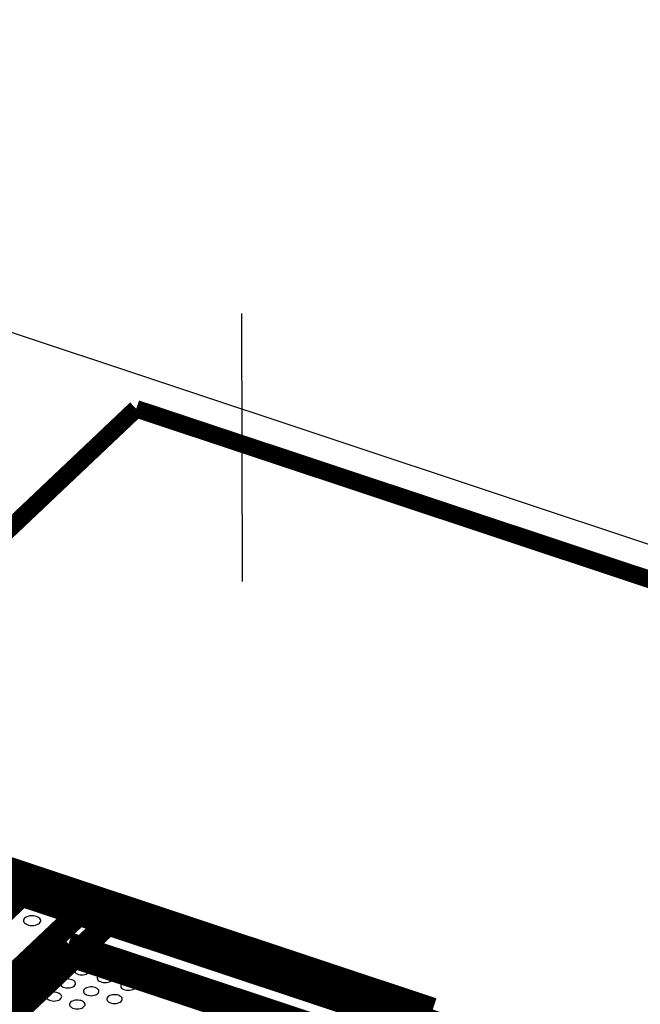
# Model space of a CAD drawing. Extents: x 0 to 1189, y 0 to 841.
# Tile 114 of 256: x 580.25 to 586.65, y 327.85 to 338.01. Entities that reach past the tile are written whole.
import ezdxf

# ---------------------------------------------------------------- set-up
doc = ezdxf.new("R2010")
doc.units = 0
doc.header["$LTSCALE"] = 65.395
doc.linetypes.add('DASHED', pattern=[0.2, 0.1, -0.1])
doc.layers.get('0').update_dxf_attribs({"linetype": 'CONTINUOUS'})

msp = doc.modelspace()

# ---------------------------------------------------------------- linework, layer by layer
at = {"color": 7, "linetype": 'DASHED'}
for p, q in [((582.254, 465.766), (582.544, 332.213)), ((581.66, 397.555), (581.797, 334.236))]:
    msp.add_line(p, q, dxfattribs=at)
at = {"color": 7, "linetype": 'Continuous'}
msp.add_line((644.906, 313.239), (570.021, 338.154), dxfattribs=at)
at = {"color": 40, "linetype": 'Continuous', "const_width": 0.181}
for points in [[(581.451, 333.994), (577.33, 330.088)], [(591.079, 330.791), (581.451, 333.994)], [(577.33, 330.088), (586.958, 326.885)]]:
    msp.add_lwpolyline(points, dxfattribs=at)
at = {"color": 7, "linetype": 'Continuous', "const_width": 0.242}
for points in [[(577.275, 330.203), (584.509, 327.796)], [(577.397, 329.933), (584.029, 327.727)], [(577.049, 325.928), (580.447, 329.148)], [(581.337, 328.851), (577.933, 325.625)], [(580.857, 328.782), (578.175, 326.24)], [(578.292, 326.143), (580.752, 328.474)], [(580.752, 328.474), (583.232, 327.649)], [(580.813, 328.339), (578.488, 326.136)], [(583.069, 327.588), (580.813, 328.339)], [(584.509, 327.796), (581.104, 324.57)]]:
    msp.add_lwpolyline(points, dxfattribs=at)
at = {"color": 7, "linetype": 'Continuous'}
for points in [[(580.454, 328.687), (580.461, 328.696), (580.466, 328.706), (580.466, 328.716), (580.464, 328.725), (580.458, 328.735), (580.448, 328.743), (580.437, 328.75), (580.422, 328.756), (580.406, 328.76), (580.389, 328.762), (580.372, 328.762), (580.354, 328.761), (580.338, 328.757), (580.323, 328.752), (580.31, 328.745), (580.3, 328.737)], [(580.3, 328.737), (580.293, 328.728), (580.289, 328.717), (580.289, 328.707), (580.293, 328.697), (580.301, 328.687), (580.312, 328.679), (580.325, 328.672), (580.341, 328.667), (580.359, 328.664), (580.377, 328.663), (580.395, 328.664), (580.413, 328.667), (580.429, 328.672), (580.443, 328.679), (580.454, 328.687)], [(580.958, 328.176), (580.964, 328.184), (580.968, 328.193), (580.969, 328.202), (580.966, 328.21), (580.961, 328.219), (580.953, 328.226), (580.942, 328.233), (580.929, 328.238), (580.915, 328.242), (580.899, 328.244), (580.884, 328.244), (580.868, 328.242), (580.853, 328.239), (580.84, 328.234), (580.828, 328.228), (580.819, 328.221)], [(580.819, 328.221), (580.813, 328.213), (580.809, 328.203), (580.809, 328.194), (580.813, 328.185), (580.82, 328.176), (580.83, 328.169), (580.842, 328.163), (580.856, 328.158), (580.872, 328.155), (580.888, 328.154), (580.905, 328.155), (580.921, 328.158), (580.935, 328.162), (580.948, 328.169), (580.958, 328.176)], [(581.06, 328.141), (581.053, 328.132), (581.05, 328.123), (581.05, 328.114), (581.054, 328.105), (581.06, 328.096), (581.07, 328.089), (581.082, 328.083), (581.097, 328.078), (581.112, 328.075), (581.129, 328.074), (581.146, 328.075), (581.161, 328.078), (581.176, 328.082), (581.188, 328.089), (581.198, 328.096)], [(581.198, 328.096), (581.205, 328.104), (581.209, 328.113), (581.209, 328.122), (581.207, 328.13), (581.202, 328.139), (581.193, 328.146), (581.183, 328.153), (581.17, 328.158), (581.155, 328.162), (581.14, 328.164), (581.124, 328.164), (581.109, 328.162), (581.094, 328.159), (581.08, 328.154), (581.069, 328.148), (581.06, 328.141)], [(580.676, 328.085), (580.67, 328.077), (580.666, 328.068), (580.666, 328.058), (580.67, 328.049), (580.677, 328.041), (580.686, 328.033), (580.699, 328.027), (580.713, 328.022), (580.729, 328.019), (580.745, 328.018), (580.762, 328.019), (580.778, 328.022), (580.792, 328.027), (580.805, 328.033), (580.815, 328.041)], [(580.815, 328.041), (580.821, 328.049), (580.825, 328.057), (580.826, 328.066), (580.823, 328.075), (580.818, 328.083), (580.81, 328.091), (580.799, 328.097), (580.786, 328.102), (580.772, 328.106), (580.756, 328.108), (580.74, 328.108), (580.725, 328.107), (580.71, 328.104), (580.697, 328.099), (580.685, 328.093), (580.676, 328.085)], [(581.301, 328.061), (581.294, 328.052), (581.291, 328.043), (581.291, 328.034), (581.294, 328.025), (581.301, 328.016), (581.311, 328.009), (581.323, 328.002), (581.338, 327.998), (581.353, 327.995), (581.37, 327.994), (581.386, 327.995), (581.402, 327.998), (581.417, 328.002), (581.429, 328.008), (581.439, 328.016)], [(581.439, 328.016), (581.446, 328.024), (581.45, 328.033), (581.45, 328.042), (581.448, 328.05), (581.442, 328.059), (581.434, 328.066), (581.423, 328.073), (581.41, 328.078), (581.396, 328.082), (581.381, 328.083), (581.365, 328.084), (581.349, 328.082), (581.335, 328.079), (581.321, 328.074), (581.31, 328.068), (581.301, 328.061)], [(580.533, 327.95), (580.527, 327.941), (580.523, 327.932), (580.523, 327.923), (580.527, 327.914), (580.534, 327.905), (580.543, 327.898), (580.556, 327.892), (580.57, 327.887), (580.586, 327.884), (580.602, 327.883), (580.619, 327.884), (580.635, 327.887), (580.649, 327.891), (580.662, 327.897), (580.672, 327.905)], [(580.672, 327.905), (580.678, 327.913), (580.682, 327.922), (580.683, 327.931), (580.68, 327.939), (580.675, 327.948), (580.667, 327.955), (580.656, 327.962), (580.643, 327.967), (580.629, 327.971), (580.613, 327.973), (580.597, 327.973), (580.582, 327.971), (580.567, 327.968), (580.554, 327.963), (580.542, 327.957), (580.533, 327.95)], [(580.917, 328.005), (580.91, 327.997), (580.907, 327.988), (580.907, 327.978), (580.911, 327.969), (580.917, 327.961), (580.927, 327.953), (580.939, 327.947), (580.954, 327.942), (580.969, 327.939), (580.986, 327.938), (581.003, 327.939), (581.018, 327.942), (581.033, 327.947), (581.045, 327.953), (581.055, 327.96)], [(581.055, 327.96), (581.062, 327.968), (581.066, 327.977), (581.066, 327.986), (581.064, 327.995), (581.059, 328.003), (581.05, 328.011), (581.04, 328.017), (581.027, 328.022), (581.012, 328.026), (580.997, 328.028), (580.981, 328.028), (580.965, 328.027), (580.951, 328.024), (580.937, 328.019), (580.926, 328.013), (580.917, 328.005)], [(581.296, 327.88), (581.303, 327.888), (581.306, 327.897), (581.307, 327.906), (581.305, 327.915), (581.299, 327.923), (581.291, 327.931), (581.28, 327.937), (581.267, 327.942), (581.253, 327.946), (581.238, 327.948), (581.222, 327.948), (581.206, 327.947), (581.192, 327.944), (581.178, 327.939), (581.167, 327.933), (581.158, 327.925)], [(580.774, 327.87), (580.767, 327.861), (580.764, 327.852), (580.764, 327.843), (580.768, 327.834), (580.774, 327.825), (580.784, 327.818), (580.796, 327.811), (580.811, 327.807), (580.826, 327.804), (580.843, 327.803), (580.86, 327.804), (580.875, 327.807), (580.89, 327.811), (580.902, 327.817), (580.912, 327.825)], [(580.912, 327.825), (580.919, 327.833), (580.923, 327.842), (580.923, 327.851), (580.921, 327.859), (580.916, 327.868), (580.907, 327.875), (580.897, 327.882), (580.884, 327.887), (580.869, 327.89), (580.854, 327.892), (580.838, 327.893), (580.822, 327.891), (580.808, 327.888), (580.794, 327.883), (580.783, 327.877), (580.774, 327.87)], [(581.158, 327.925), (581.151, 327.917), (581.148, 327.908), (581.148, 327.898), (581.151, 327.889), (581.158, 327.881), (581.168, 327.873), (581.18, 327.867), (581.195, 327.862), (581.21, 327.859), (581.227, 327.858), (581.243, 327.859), (581.259, 327.862), (581.274, 327.867), (581.286, 327.873), (581.296, 327.88)]]:
    msp.add_lwpolyline(points, dxfattribs=at)

doc.saveas('drawing.dxf')
